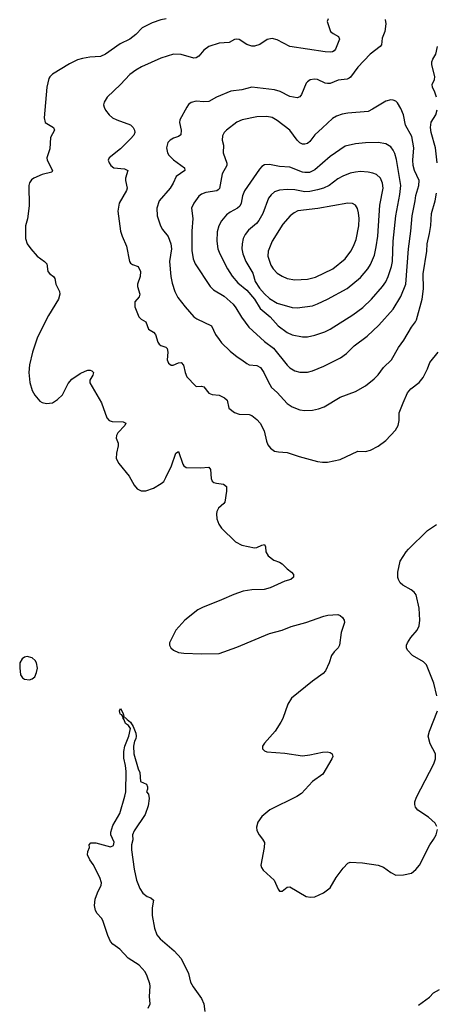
# Model space of a CAD drawing. Header units: inches. Extents: x 1305449 to 1407403, y 744709 to 841554.
# Tile 60 of 114: x 1352251 to 1355551, y 822087 to 829884. Entities that reach past the tile are written whole.
import ezdxf

# ---------------------------------------------------------------- set-up
doc = ezdxf.new("R2010")
doc.units = ezdxf.units.IN
doc.header["$MEASUREMENT"] = 0
doc.layers.add('B3852', color=7, linetype='Continuous')

msp = doc.modelspace()

# ---------------------------------------------------------------- linework, layer by layer
at = {"layer": 'B3852', "color": 6}
for points, elevation in [([(1353410.8, 829890), (1353370, 829882.3), (1353300.7, 829859.3), (1353220.7, 829819.3), (1353170, 829767.1), (1353124.2, 829730), (1353047.2, 829692.8), (1352930, 829609.4), (1352890, 829592.8), (1352806.4, 829586.4), (1352750, 829577.4), (1352710, 829565.6), (1352646.4, 829533.6), (1352510, 829451.6), (1352490, 829432.1), (1352483.1, 829416.9), (1352466.8, 829350), (1352445.2, 829105.2), (1352453.1, 829070), (1352520.1, 829030), (1352525.9, 829010), (1352494.9, 828950), (1352490, 828861.1), (1352465.6, 828790), (1352469.1, 828770), (1352511.6, 828688.4), (1352505.1, 828674.9), (1352430, 828659), (1352363.2, 828630), (1352344.3, 828615.7), (1352328.3, 828591.7), (1352323.8, 828570), (1352326.7, 828410), (1352314.3, 828305.7), (1352296.9, 828250), (1352297.5, 828150), (1352309.2, 828110), (1352338.5, 828070), (1352390.3, 828010), (1352448.8, 827968.8), (1352466.7, 827950), (1352475.2, 827890), (1352490, 827870.3), (1352519.5, 827850), (1352530, 827833.4), (1352538.2, 827790), (1352565.8, 827730), (1352570.1, 827710), (1352557.7, 827670), (1352480, 827540), (1352393.5, 827370), (1352353.1, 827250), (1352329.5, 827150), (1352324.3, 827090), (1352330.8, 827010), (1352350, 826947.6), (1352370, 826909.5), (1352410, 826864.2), (1352430, 826852.7), (1352464.7, 826844.7), (1352510, 826848.9), (1352550, 826875.1), (1352590, 826914.3), (1352636.1, 827003.9), (1352664, 827036), (1352730, 827081.9), (1352770, 827101.6), (1352790, 827109.4), (1352810, 827109.2), (1352822, 827102), (1352835.2, 827090), (1352830.2, 827070), (1352807.5, 827030), (1352807, 827007), (1352900.2, 826850), (1352940.7, 826730), (1352961.1, 826710), (1352982.6, 826702.6), (1353070, 826698.1), (1353093, 826690), (1353084.4, 826670), (1353028.9, 826611.1), (1353016.8, 826590), (1353016.3, 826570), (1353030.2, 826530), (1353032.2, 826510), (1353016.8, 826450), (1353015.4, 826410), (1353036.5, 826370), (1353119.5, 826270), (1353158.7, 826198.7), (1353181.6, 826170), (1353213.6, 826153.6), (1353250, 826153.4), (1353310, 826173.2), (1353373, 826210), (1353391.9, 826228.1), (1353410, 826258.6), (1353453.1, 826350), (1353487.8, 826450), (1353510, 826464.9), (1353543.9, 826363.9), (1353550.6, 826350.6), (1353570, 826336.8), (1353684.1, 826335.9), (1353750, 826340.3), (1353762, 826322), (1353767.1, 826250), (1353775.6, 826230), (1353790, 826218.6), (1353810, 826212.8), (1353866.6, 826206.6), (1353888.3, 826188.3), (1353889.5, 826150), (1353875.8, 826064.2), (1353868.7, 826051.3), (1353824.6, 826015.4), (1353812.4, 825990), (1353809.2, 825970), (1353812.7, 825930), (1353829.1, 825890), (1353850, 825856.5), (1353961.3, 825750), (1354010, 825723.2), (1354110, 825702), (1354130, 825702.9), (1354170, 825723.2), (1354190, 825728), (1354196.9, 825710), (1354199.7, 825670), (1354219.5, 825639.5), (1354264.2, 825604.2), (1354310, 825588.8), (1354330, 825575.8), (1354370, 825534), (1354404, 825510), (1354419.1, 825490), (1354418.8, 825470), (1354398, 825450), (1354350, 825436.9), (1354234.8, 825385.2), (1354187.9, 825372.1), (1354090, 825369.9), (1354021.7, 825358.3), (1353947.5, 825332.5), (1353850, 825288.5), (1353698.4, 825230), (1353662.3, 825210), (1353559, 825130), (1353488.3, 825050), (1353438, 824950), (1353436.9, 824930), (1353447.6, 824910), (1353470.3, 824890), (1353510, 824872.8), (1353550, 824867.1), (1353690, 824861.6), (1353830, 824865.7), (1353970, 824914), (1354230, 825023.7), (1354330, 825048.5), (1354400.7, 825079.3), (1354516.3, 825110), (1354659.2, 825160.8), (1354692.2, 825167.8), (1354770, 825172.4), (1354790, 825164.8), (1354808.3, 825150), (1354820.2, 825130), (1354823.2, 825110), (1354796.3, 825030), (1354784.2, 824930), (1354773.6, 824910), (1354741.4, 824878.6), (1354722.1, 824850), (1354702, 824790), (1354673.4, 824726.6), (1354654.2, 824705.7), (1354570, 824645.7), (1354404.5, 824510), (1354376.1, 824463.9), (1354334.8, 824350), (1354319.5, 824320.5), (1354273.5, 824250), (1354190, 824153.7), (1354174.9, 824130), (1354173.1, 824110), (1354190, 824093.1), (1354210, 824086.6), (1354350, 824076.3), (1354490, 824055.5), (1354550, 824061.6), (1354650, 824084.8), (1354685.4, 824085.4), (1354710, 824080.2), (1354726.7, 824070), (1354732.3, 824050), (1354724.7, 824030), (1354652.1, 823910), (1354570.2, 823850), (1354483.3, 823756.7), (1354447.5, 823732.5), (1354233.5, 823626.5), (1354170, 823574.3), (1354138, 823530), (1354126.9, 823490), (1354130, 823462.8), (1354146.7, 823430), (1354175.6, 823395.6), (1354189.3, 823369.3), (1354188.4, 823330), (1354162.3, 823190), (1354166, 823170), (1354178.9, 823150), (1354265.7, 823070), (1354297.6, 822997.6), (1354310, 822982.4), (1354330, 822984.2), (1354370, 823013.4), (1354390, 823017), (1354521.3, 822941.3), (1354554.6, 822934.6), (1354590, 822938.4), (1354658, 822970), (1354709.6, 823010), (1354756.9, 823090), (1354814.1, 823165.9), (1354850, 823204.4), (1354870, 823212.8), (1354967.2, 823207.2), (1355089.3, 823189.3), (1355132.6, 823172.6), (1355190, 823130.3), (1355230, 823110.4), (1355290, 823112), (1355353.4, 823126.6), (1355390, 823154.4), (1355418, 823190), (1355499.8, 823350), (1355529.1, 823390.9), (1355549.8, 823430), (1355559.3, 823470)], 1300), ([(1354694.8, 829890), (1354687.2, 829870), (1354713.7, 829790), (1354733.5, 829773.5), (1354777.1, 829750), (1354784.1, 829730), (1354753.4, 829650), (1354742, 829638), (1354730, 829629.6), (1354710, 829626.6), (1354671, 829629), (1354390, 829671.6), (1354290, 829724.7), (1354250, 829735.4), (1354212.3, 829727.7), (1354153.3, 829686.7), (1354110, 829674.1), (1354090, 829673.1), (1354050, 829686.8), (1353990, 829726), (1353970, 829730.2), (1353953.1, 829726.9), (1353910, 829703.8), (1353830, 829698), (1353750, 829670.3), (1353710, 829642.5), (1353670, 829593.4), (1353650, 829580.5), (1353630, 829579.9), (1353530, 829607.9), (1353470, 829609.3), (1353370, 829579.6), (1353215, 829510), (1353170, 829485), (1353122.7, 829450), (1353050, 829371.5), (1352944.2, 829270), (1352919.3, 829230), (1352915.9, 829210), (1352919.1, 829190), (1352930, 829167.1), (1352960.7, 829130), (1352987.6, 829107.6), (1353019.8, 829090), (1353129.8, 829049.8), (1353150, 829030), (1353161.1, 829010), (1353163.1, 828990), (1353154.5, 828970), (1353130, 828939.3), (1353050, 828860.9), (1352959.3, 828790), (1352951.1, 828770), (1352958.9, 828750), (1352973.7, 828730), (1352997.3, 828710), (1353082.5, 828702.5), (1353106.5, 828690), (1353090.1, 828630), (1353089.4, 828609.4), (1353102.5, 828550), (1353098.5, 828530), (1353038.1, 828430), (1353028.5, 828368.5), (1353050.6, 828210), (1353061.8, 828170), (1353097.4, 828090), (1353121.8, 827970), (1353130, 827954.6), (1353143.9, 827943.9), (1353190.4, 827930.4), (1353208.7, 827890), (1353206.1, 827850), (1353183.2, 827790), (1353184.6, 827770), (1353203.8, 827710), (1353197.5, 827690), (1353161.9, 827650), (1353162.4, 827610), (1353194.3, 827530), (1353213, 827513), (1353251, 827491), (1353272.1, 827432.1), (1353310, 827408), (1353327.6, 827390), (1353345.7, 827330), (1353355.2, 827315.2), (1353370, 827303.9), (1353410, 827290.5), (1353418.8, 827278.8), (1353425.1, 827250), (1353420.3, 827190), (1353430, 827165), (1353450, 827147.3), (1353468.1, 827148.1), (1353510, 827167.3), (1353530.1, 827170), (1353547.6, 827147.6), (1353561.1, 827090), (1353574.6, 827054.6), (1353643.6, 826983.6), (1353650, 826979.3), (1353690, 826982.2), (1353710, 826975.4), (1353750, 826926), (1353776.2, 826916.2), (1353830, 826909.8), (1353873.8, 826890), (1353894.4, 826870), (1353907.9, 826807.9), (1353953, 826773), (1353990, 826758.9), (1354070, 826757.2), (1354090, 826748.5), (1354130, 826718.3), (1354156.9, 826690), (1354187, 826627), (1354206.3, 826546.3), (1354217.6, 826517.6), (1354237.4, 826490), (1354270, 826467.9), (1354301.1, 826461.1), (1354370, 826456.4), (1354465.2, 826425.2), (1354610, 826385.5), (1354650, 826379.3), (1354690, 826379.4), (1354790, 826401.9), (1354930, 826466.9), (1354990, 826464.5), (1355030, 826476.2), (1355090, 826506.4), (1355150, 826550.2), (1355226.7, 826633.3), (1355248.5, 826670), (1355257.7, 826710), (1355257.8, 826770), (1355287.6, 826850), (1355323.9, 826930), (1355350, 826961.8), (1355414, 827010), (1355447.7, 827050), (1355482.3, 827117.7), (1355499.9, 827170), (1355566.2, 827250)], 1400), ([(1355146.3, 829886.3), (1355151.1, 829850), (1355144.5, 829790), (1355122.2, 829737.8), (1355116.2, 829683.8), (1355106.7, 829670), (1355028.3, 829611.7), (1354930, 829507.4), (1354871.6, 829428.4), (1354860.1, 829419.9), (1354846.1, 829413.9), (1354774.2, 829405.8), (1354710, 829379.1), (1354690, 829377), (1354670, 829381), (1354610, 829410.2), (1354586.5, 829413.5), (1354553.2, 829406.8), (1354530, 829392.5), (1354519.7, 829380.3), (1354482.2, 829290), (1354470, 829273.7), (1354450, 829264.3), (1354390, 829274.1), (1354314.5, 829314.5), (1354270, 829328.3), (1354090, 829350.2), (1354010, 829328.6), (1353923, 829317), (1353810, 829270.5), (1353750, 829236.7), (1353710, 829232.4), (1353650, 829237.7), (1353610, 829227.7), (1353589.1, 829210.9), (1353574.2, 829190), (1353519.1, 829090), (1353517.1, 829070), (1353529.8, 829010), (1353527.1, 828972.9), (1353510, 828958.4), (1353470, 828946.4), (1353443.1, 828930), (1353425.2, 828910), (1353413.9, 828870), (1353421.4, 828830), (1353433.4, 828810), (1353470, 828773.8), (1353556, 828710), (1353559.6, 828690), (1353490, 828641.4), (1353467.1, 828590), (1353442.9, 828550), (1353356.9, 828450), (1353337.1, 828390), (1353339.9, 828330), (1353365.8, 828250), (1353381.7, 828221.7), (1353426.4, 828166.4), (1353449.4, 828110), (1353452.6, 828070), (1353438.9, 827970), (1353449.5, 827850), (1353458.5, 827798.5), (1353479, 827730), (1353503.5, 827683.5), (1353561.5, 827610), (1353631.7, 827531.7), (1353655.4, 827515.4), (1353770, 827458.4), (1353803.4, 827390), (1353830.2, 827350.2), (1353850, 827324.9), (1353918.2, 827258.2), (1353972.9, 827212.9), (1354010, 827191.4), (1354050, 827160.7), (1354070, 827150.9), (1354130, 827146.5), (1354157.5, 827130), (1354185.8, 827090), (1354218.4, 827018.4), (1354246.9, 826970), (1354291, 826931), (1354370, 826843.5), (1354410, 826817.6), (1354470, 826793.4), (1354510, 826789.1), (1354570, 826791.1), (1354618.7, 826801.3), (1354663.2, 826816.8), (1354790, 826894.4), (1354910, 826939), (1354990, 826985.4), (1355059.3, 827040.7), (1355090, 827072), (1355133.5, 827130), (1355195.3, 827190), (1355251.9, 827288.1), (1355294.8, 827345.2), (1355353.2, 827450), (1355385.1, 827490), (1355393.1, 827506.9), (1355438.8, 827670), (1355448.6, 827751.4), (1355448.2, 827870), (1355476, 828050), (1355477.7, 828110), (1355497.4, 828190), (1355506.8, 828253.2), (1355514.1, 828350), (1355542.7, 828450), (1355552.6, 828510)], 1500), ([(1355553.3, 829270), (1355540.5, 829310), (1355520, 829350), (1355518.8, 829370), (1355535.9, 829410), (1355539, 829430), (1355516.6, 829530), (1355515.8, 829550), (1355522.9, 829570), (1355547.3, 829610), (1355560.3, 829670)], 1500), ([(1355557.1, 828750), (1355544.2, 828870), (1355511.3, 828990), (1355504.7, 829030), (1355510, 829072.5), (1355547.7, 829130), (1355558.8, 829170)], 1500), ([(1355554, 824530), (1355532.2, 824630), (1355474.6, 824774.6), (1355450, 824798.2), (1355363.1, 824850), (1355323.5, 824890), (1355314.2, 824910), (1355314.4, 824930), (1355321.6, 824950), (1355350, 824992.4), (1355400.4, 825050), (1355415.7, 825084.3), (1355421.6, 825130), (1355416.3, 825223.7), (1355391.4, 825330), (1355376.5, 825350), (1355353.1, 825370), (1355285.5, 825405.5), (1355265.1, 825425.1), (1355250.8, 825450), (1355246.8, 825466.8), (1355246, 825510), (1355264.8, 825595.2), (1355312.4, 825670), (1355329.9, 825690.1), (1355481, 825838.9), (1355553.6, 825886.4)], 1300), ([(1353270, 822057.6), (1353285.5, 822090), (1353278.8, 822150), (1353285.1, 822230), (1353282.9, 822250), (1353261.7, 822310), (1353244.1, 822344.1), (1353196.3, 822396.3), (1353110, 822452.5), (1353044.1, 822524.1), (1352990, 822563.1), (1352970, 822584.6), (1352948.3, 822631.7), (1352910.6, 822750), (1352898.8, 822770), (1352865, 822805), (1352850.8, 822830), (1352845, 822870), (1352850, 822918.7), (1352866.7, 822970), (1352895.9, 823030), (1352898.1, 823050), (1352887.2, 823090), (1352834.1, 823194.1), (1352806.9, 823230), (1352789.1, 823270.9), (1352790, 823298), (1352804, 823330), (1352802, 823350), (1352814.6, 823365.4), (1352855.5, 823364.5), (1352970, 823333.4), (1352994.3, 823345.7), (1352999.5, 823370), (1352974, 823430), (1352971.8, 823450), (1352990, 823504), (1353043.3, 823596.7), (1353085, 823735), (1353091.1, 823770), (1353095.1, 823930), (1353090, 823978), (1353075.8, 824035.8), (1353076.4, 824090), (1353084.7, 824130), (1353114.8, 824210), (1353128.2, 824270), (1353114.3, 824294.3), (1353089.6, 824310), (1353079.3, 824339.3), (1353069.6, 824350), (1353067.3, 824367.3), (1353059.5, 824379.5), (1353050, 824380.9), (1353046.6, 824386.6), (1353041.6, 824410), (1353050, 824430.4), (1353070.3, 824389.7), (1353075.3, 824364.7), (1353071.6, 824351.6), (1353083.2, 824356.8), (1353090, 824354.4), (1353101.4, 824341.4), (1353130, 824322.4), (1353150, 824286), (1353170, 824234), (1353174.3, 824210), (1353171.3, 824190), (1353160.8, 824170), (1353151.5, 824130), (1353156.1, 824070), (1353190, 823950.8), (1353203.8, 823923.8), (1353208.5, 823850), (1353254.8, 823830), (1353262.8, 823810), (1353264, 823790), (1353256, 823770), (1353270.8, 823750), (1353276.3, 823716.3), (1353270, 823658), (1353244.9, 823590), (1353158.9, 823461.1), (1353145.4, 823430), (1353146.5, 823390), (1353138.1, 823350), (1353137.5, 823310), (1353156.8, 823156.8), (1353177.5, 823070), (1353203.7, 823003.7), (1353227.2, 822967.2), (1353260.5, 822940.5), (1353290.8, 822930), (1353311.3, 822911.3), (1353301.5, 822850), (1353301.7, 822790), (1353318.1, 822690), (1353338.4, 822638.4), (1353364.2, 822604.2), (1353475.7, 822510), (1353530.9, 822450), (1353588.6, 822330), (1353603.1, 822263.1), (1353624.5, 822224.5), (1353690, 822132), (1353709.2, 822090), (1353718.2, 822030)], 1200), ([(1355554.9, 823494.9), (1355542.3, 823522.3), (1355489.9, 823569.9), (1355405, 823625), (1355386.9, 823646.9), (1355379.9, 823670), (1355380.8, 823690), (1355393.8, 823726.2), (1355532.2, 823990), (1355545.7, 824030), (1355543.5, 824070), (1355501.1, 824150), (1355487.2, 824210), (1355495.8, 824250), (1355559.8, 824410)], 1300), ([(1355410, 822080.3), (1355497.4, 822142.6), (1355530, 822178.6), (1355575.3, 822204.7)], 1200)]:
    msp.add_lwpolyline(points, dxfattribs=dict(at, elevation=elevation))
for points, elevation in [([(1355190, 829249.2), (1355150, 829237.5), (1355046.1, 829173.9), (1355010, 829157.7), (1354850, 829142.8), (1354805.3, 829134.7), (1354760.7, 829119.3), (1354730, 829100.3), (1354650, 829028.4), (1354590, 828970.5), (1354550, 828920.2), (1354530, 828904.4), (1354510, 828897.5), (1354490, 828898.8), (1354469.6, 828909.6), (1354448.7, 828930), (1354389.9, 829010), (1354290, 829085.4), (1354250, 829109.7), (1354210, 829117), (1354130, 829115.3), (1354014.4, 829090), (1353970, 829073.1), (1353888, 829010), (1353870.5, 828990), (1353857.3, 828962.7), (1353853.6, 828930), (1353864.2, 828890), (1353862.4, 828830), (1353892.9, 828747.1), (1353890.7, 828730), (1353856.2, 828663.8), (1353832.7, 828547.3), (1353824.5, 828535.5), (1353812.1, 828527.9), (1353724.7, 828515.3), (1353690, 828503), (1353670, 828485.5), (1353630.3, 828430), (1353613.2, 828390), (1353621.4, 828310), (1353614.1, 828210), (1353614.7, 828054.7), (1353625, 827990), (1353640.2, 827950), (1353759.8, 827770), (1353785.1, 827745.1), (1353870, 827693.1), (1353942, 827630), (1353962.9, 827602.9), (1354007.4, 827527.4), (1354066.4, 827450), (1354190, 827336.6), (1354262.4, 827282.4), (1354370, 827146.9), (1354390, 827127.3), (1354430, 827104.3), (1354470, 827093.1), (1354530, 827092.2), (1354570, 827102.8), (1354660.8, 827139.2), (1354792.7, 827207.3), (1354839, 827241), (1354899.9, 827300.1), (1355003.8, 827376.3), (1355094.6, 827465.4), (1355210, 827590.9), (1355269.1, 827690.9), (1355309.6, 827790), (1355330.1, 828069.9), (1355350.1, 828210), (1355360.5, 828330), (1355384.5, 828450), (1355388.6, 828491.4), (1355411.4, 828571.4), (1355414.2, 828610), (1355378.7, 828690), (1355368, 828730), (1355365.2, 828770), (1355374.3, 828870), (1355358, 828958), (1355307.6, 829047.6), (1355291.9, 829130), (1355270, 829181.6), (1355244.5, 829224.5), (1355230, 829238.6), (1355210, 829247)], 1600), ([(1355090, 828910), (1354990, 828909.2), (1354910, 828900.2), (1354830, 828880.9), (1354710, 828800.2), (1354590, 828695.6), (1354545.4, 828674.6), (1354510, 828672.8), (1354490, 828676.9), (1354390, 828715.1), (1354310, 828722), (1354230, 828737.5), (1354190, 828733.8), (1354170, 828721.5), (1354150, 828699.7), (1354032.6, 828527.4), (1354017, 828490), (1354005.8, 828430), (1353993.9, 828406.1), (1353975.3, 828390), (1353919.5, 828360.5), (1353890, 828338.2), (1353849.4, 828290.6), (1353827.2, 828250), (1353815.6, 828204.4), (1353813, 828130), (1353821.7, 828070), (1353836.6, 828030), (1353897.8, 827910), (1353933.8, 827853.8), (1353979.3, 827799.3), (1354050, 827742.6), (1354109.8, 827670), (1354156.2, 827596.2), (1354233.9, 827530), (1354298.7, 827458.7), (1354370, 827405.7), (1354410, 827389.2), (1354490, 827371.6), (1354530, 827373), (1354590, 827385.9), (1354667.6, 827412.4), (1354710, 827433.2), (1354890, 827547.4), (1354970, 827604.5), (1355037.9, 827670), (1355124, 827770), (1355150, 827807.6), (1355169.1, 827850.9), (1355195.6, 827930), (1355203.2, 827970), (1355209.6, 828130), (1355229.5, 828330), (1355261.7, 828498.3), (1355269.6, 828570), (1355235.4, 828775.4), (1355222.7, 828822.7), (1355210, 828851.5), (1355190, 828878.1), (1355150, 828900.6)], 1700), ([(1354950, 828680.3), (1354910, 828677.4), (1354870, 828668.1), (1354810, 828645.6), (1354770, 828622.5), (1354702.7, 828570), (1354657.9, 828550), (1354610, 828535.9), (1354550, 828523.9), (1354510, 828521.1), (1354430, 828535.2), (1354370, 828538.3), (1354310, 828532.6), (1354270, 828519.3), (1354242.1, 828497.9), (1354221.8, 828470), (1354176.9, 828350), (1354146.6, 828293.4), (1354125.7, 828270), (1354062.9, 828217.1), (1354037.3, 828182.7), (1354022.1, 828150), (1354012.8, 828110), (1354011.5, 828070), (1354018.8, 828030), (1354042.2, 827970), (1354097.4, 827877.4), (1354115.6, 827810), (1354150, 827758.7), (1354190, 827713), (1354230, 827676.1), (1354290, 827639), (1354410, 827604.1), (1354450, 827602.2), (1354510, 827609.4), (1354570, 827618.1), (1354610, 827632.9), (1354690, 827669.8), (1354844.9, 827755.1), (1354950, 827843.1), (1355009.1, 827910), (1355030, 827944.1), (1355060.5, 828019.5), (1355075.7, 828084.3), (1355086.9, 828170), (1355104.3, 828415.7), (1355130.5, 828550), (1355126, 828590), (1355110, 828628.5), (1355076.7, 828656.7), (1355048, 828668), (1355010, 828675.3)], 1800), ([(1354850, 828430.2), (1354611.9, 828388.1), (1354454.6, 828370), (1354424.5, 828355.5), (1354392.6, 828330), (1354336.3, 828263.7), (1354251.9, 828130), (1354218.3, 828050), (1354217.7, 828010), (1354241.1, 827941.1), (1354258.1, 827910), (1354290, 827876.4), (1354330, 827851.7), (1354370, 827834.1), (1354430, 827822.5), (1354530, 827828.2), (1354594.8, 827845.2), (1354730.6, 827910), (1354828.8, 827990), (1354873, 828050), (1354895.8, 828090), (1354917.3, 828142.7), (1354938.6, 828250), (1354940.2, 828310), (1354935, 828355), (1354927.5, 828387.5), (1354910, 828415.1), (1354887.2, 828427.2)], 1900), ([(1352310, 824842), (1352290, 824837.1), (1352270, 824822.6), (1352252.3, 824790), (1352251.2, 824751.2), (1352256.9, 824696.9), (1352272.7, 824672.7), (1352290, 824662.6), (1352330, 824657.4), (1352350, 824664.6), (1352370, 824681.3), (1352385.5, 824714.5), (1352391.2, 824750), (1352384.2, 824790), (1352372.9, 824810), (1352350, 824830.6)], 1300)]:
    msp.add_lwpolyline(points, close=True, dxfattribs=dict(at, elevation=elevation))

doc.saveas('drawing.dxf')
